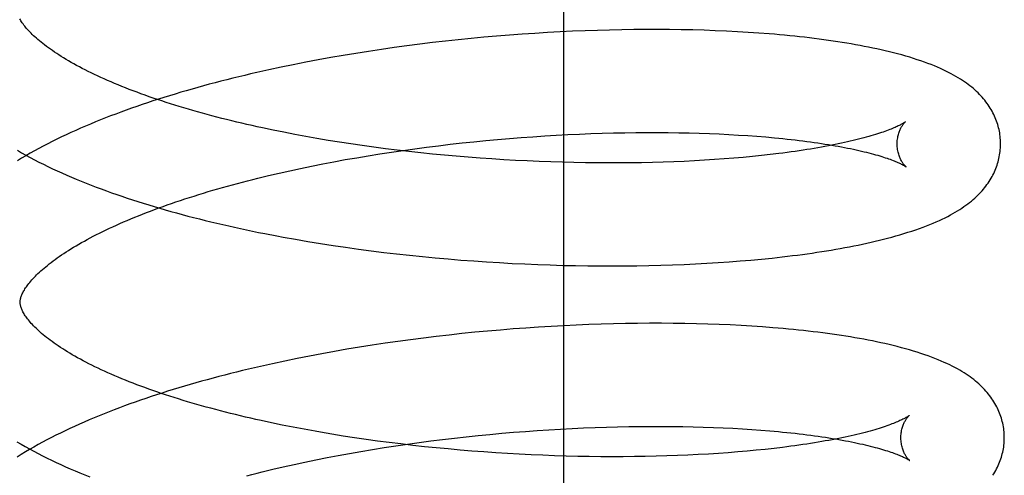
# Model space of a CAD drawing. Header units: inches. Extents: x 0 to 184, y 0 to 119.
# Tile 97 of 115: x 104.6279 to 104.8183, y 44.6128 to 44.7009. Entities that reach past the tile are written whole.
import ezdxf

# ---------------------------------------------------------------- set-up
doc = ezdxf.new("R2010")
doc.units = ezdxf.units.IN
doc.header["$LTSCALE"] = 10.121375
doc.header["$MEASUREMENT"] = 0
doc.linetypes.add('HIDDEN', pattern=[0.2, 0.1, -0.1])
doc.layers.add('DEFAULT_2', color=8, linetype='HIDDEN')

msp = doc.modelspace()

# ---------------------------------------------------------------- linework, layer by layer
at = {"layer": 'DEFAULT_2', "color": 8, "linetype": 'HIDDEN'}
for p, q in [((104.73307, 44.61111), (104.73307, 44.98611)), ((104.72748, 44.69824), (104.72503, 44.69807)), ((104.72993, 44.69839), (104.72748, 44.69824)), ((104.73236, 44.69852), (104.72993, 44.69839)), ((104.73478, 44.69864), (104.73236, 44.69852)), ((104.73719, 44.69873), (104.73478, 44.69864)), ((104.73958, 44.69882), (104.73719, 44.69873)), ((104.74195, 44.69888), (104.73958, 44.69882)), ((104.74431, 44.69893), (104.74195, 44.69888)), ((104.74665, 44.69897), (104.74431, 44.69893)), ((104.74897, 44.69898), (104.74665, 44.69897)), ((104.75126, 44.69898), (104.74897, 44.69898)), ((104.75354, 44.69897), (104.75126, 44.69898)), ((104.75579, 44.69894), (104.75354, 44.69897)), ((104.75802, 44.69889), (104.75579, 44.69894)), ((104.76022, 44.69883), (104.75802, 44.69889)), ((104.76239, 44.69875), (104.76022, 44.69883)), ((104.76454, 44.69866), (104.76239, 44.69875)), ((104.76665, 44.69855), (104.76454, 44.69866)), ((104.76874, 44.69843), (104.76665, 44.69855)), ((104.7708, 44.69829), (104.76874, 44.69843)), ((104.7077, 44.69644), (104.70522, 44.69614)), ((104.71018, 44.69672), (104.7077, 44.69644)), ((104.71267, 44.69699), (104.71018, 44.69672)), ((104.71515, 44.69724), (104.71267, 44.69699)), ((104.71763, 44.69747), (104.71515, 44.69724)), ((104.7201, 44.69769), (104.71763, 44.69747)), ((104.72257, 44.69789), (104.7201, 44.69769)), ((104.72503, 44.69807), (104.72257, 44.69789)), ((104.69288, 44.69437), (104.69043, 44.69397)), ((104.69533, 44.69476), (104.69288, 44.69437)), ((104.6978, 44.69513), (104.69533, 44.69476)), ((104.70027, 44.69548), (104.6978, 44.69513)), ((104.70274, 44.69582), (104.70027, 44.69548)), ((104.70522, 44.69614), (104.70274, 44.69582)), ((104.68317, 44.69265), (104.68077, 44.69218)), ((104.68558, 44.69311), (104.68317, 44.69265)), ((104.688, 44.69355), (104.68558, 44.69311)), ((104.69043, 44.69397), (104.688, 44.69355)), ((104.67603, 44.69118), (104.67369, 44.69066)), ((104.67839, 44.69169), (104.67603, 44.69118)), ((104.68077, 44.69218), (104.67839, 44.69169)), ((104.67894, 44.67911), (104.67687, 44.67953)), ((104.68105, 44.6787), (104.67894, 44.67911)), ((104.74486, 44.67903), (104.747, 44.67906)), ((104.747, 44.67906), (104.74912, 44.67907)), ((104.74912, 44.67907), (104.75121, 44.67908)), ((104.75121, 44.67908), (104.75327, 44.67906)), ((104.75327, 44.67906), (104.75531, 44.67903)), ((104.68317, 44.67831), (104.68105, 44.6787)), ((104.68532, 44.67792), (104.68317, 44.67831)), ((104.68749, 44.67756), (104.68532, 44.67792)), ((104.68968, 44.67721), (104.68749, 44.67756)), ((104.69189, 44.67687), (104.68968, 44.67721)), ((104.71341, 44.67705), (104.7157, 44.67729)), ((104.7157, 44.67729), (104.718, 44.67751)), ((104.718, 44.67751), (104.72028, 44.67772)), ((104.72028, 44.67772), (104.72257, 44.67792)), ((104.72257, 44.67792), (104.72485, 44.6781)), ((104.72485, 44.6781), (104.72712, 44.67826)), ((104.72712, 44.67826), (104.72939, 44.67841)), ((104.72939, 44.67841), (104.73164, 44.67854)), ((104.73164, 44.67854), (104.73388, 44.67866)), ((104.73388, 44.67866), (104.73611, 44.67877)), ((104.73611, 44.67877), (104.73833, 44.67885)), ((104.73833, 44.67885), (104.74052, 44.67893)), ((104.74052, 44.67893), (104.7427, 44.67899)), ((104.7427, 44.67899), (104.74486, 44.67903)), ((104.75531, 44.67903), (104.75732, 44.67899)), ((104.75732, 44.67899), (104.75929, 44.67894)), ((104.75929, 44.67894), (104.76124, 44.67887)), ((104.76124, 44.67887), (104.76315, 44.67879)), ((104.76315, 44.67879), (104.76502, 44.6787)), ((104.76502, 44.6787), (104.76686, 44.67859)), ((104.76686, 44.67859), (104.76866, 44.67848)), ((104.76866, 44.67848), (104.77043, 44.67835)), ((104.77043, 44.67835), (104.77215, 44.67821)), ((104.69411, 44.67654), (104.69189, 44.67687)), ((104.69635, 44.67623), (104.69411, 44.67654)), ((104.6986, 44.67594), (104.69635, 44.67623)), ((104.6975, 44.67495), (104.69975, 44.67529)), ((104.70086, 44.67566), (104.6986, 44.67594)), ((104.69975, 44.67529), (104.70201, 44.67562)), ((104.70313, 44.67539), (104.70086, 44.67566)), ((104.70201, 44.67562), (104.70427, 44.67594)), ((104.70541, 44.67514), (104.70313, 44.67539)), ((104.70427, 44.67594), (104.70655, 44.67624)), ((104.70655, 44.67624), (104.70883, 44.67652)), ((104.70883, 44.67652), (104.71112, 44.67679)), ((104.71112, 44.67679), (104.71341, 44.67705)), ((104.68647, 44.67301), (104.68864, 44.67342)), ((104.68864, 44.67342), (104.69083, 44.67383)), ((104.69083, 44.67383), (104.69304, 44.67421)), ((104.69304, 44.67421), (104.69526, 44.67459)), ((104.69526, 44.67459), (104.6975, 44.67495)), ((104.7077, 44.67491), (104.70541, 44.67514)), ((104.70999, 44.67469), (104.7077, 44.67491)), ((104.71228, 44.67448), (104.70999, 44.67469)), ((104.71458, 44.67429), (104.71228, 44.67448)), ((104.71688, 44.67412), (104.71458, 44.67429)), ((104.71917, 44.67396), (104.71688, 44.67412)), ((104.72146, 44.67381), (104.71917, 44.67396)), ((104.72375, 44.67369), (104.72146, 44.67381)), ((104.72603, 44.67357), (104.72375, 44.67369)), ((104.7283, 44.67347), (104.72603, 44.67357)), ((104.73056, 44.67339), (104.7283, 44.67347)), ((104.73281, 44.67332), (104.73056, 44.67339)), ((104.7523, 44.67335), (104.75022, 44.67329)), ((104.75435, 44.67342), (104.7523, 44.67335)), ((104.75637, 44.6735), (104.75435, 44.67342)), ((104.75836, 44.6736), (104.75637, 44.6735)), ((104.76032, 44.67371), (104.75836, 44.6736)), ((104.76224, 44.67384), (104.76032, 44.67371)), ((104.76413, 44.67397), (104.76224, 44.67384)), ((104.76599, 44.67412), (104.76413, 44.67397)), ((104.7678, 44.67427), (104.76599, 44.67412)), ((104.76958, 44.67444), (104.7678, 44.67427)), ((104.77132, 44.67462), (104.76958, 44.67444)), ((104.77302, 44.67481), (104.77132, 44.67462)), ((104.77467, 44.675), (104.77302, 44.67481)), ((104.67801, 44.67122), (104.68009, 44.67169)), ((104.68009, 44.67169), (104.68219, 44.67214)), ((104.68219, 44.67214), (104.68432, 44.67258)), ((104.68432, 44.67258), (104.68647, 44.67301)), ((104.73505, 44.67327), (104.73281, 44.67332)), ((104.73728, 44.67323), (104.73505, 44.67327)), ((104.73948, 44.6732), (104.73728, 44.67323)), ((104.74167, 44.67319), (104.73948, 44.6732)), ((104.74384, 44.67319), (104.74167, 44.67319)), ((104.74599, 44.67321), (104.74384, 44.67319)), ((104.74812, 44.67324), (104.74599, 44.67321)), ((104.75022, 44.67329), (104.74812, 44.67324)), ((104.67394, 44.67025), (104.67596, 44.67074)), ((104.67596, 44.67074), (104.67801, 44.67122)), ((104.68119, 44.65843), (104.6836, 44.65802)), ((104.6836, 44.65802), (104.68602, 44.65763)), ((104.68602, 44.65763), (104.68845, 44.65725)), ((104.68845, 44.65725), (104.69089, 44.65689)), ((104.69089, 44.65689), (104.69335, 44.65655)), ((104.69335, 44.65655), (104.69581, 44.65622)), ((104.69581, 44.65622), (104.69828, 44.65591)), ((104.69828, 44.65591), (104.70076, 44.65562)), ((104.70076, 44.65562), (104.70324, 44.65535)), ((104.70324, 44.65535), (104.70573, 44.6551)), ((104.70573, 44.6551), (104.70822, 44.65486)), ((104.70822, 44.65486), (104.7107, 44.65464)), ((104.7107, 44.65464), (104.71319, 44.65443)), ((104.71319, 44.65443), (104.71568, 44.65424)), ((104.76721, 44.65424), (104.76929, 44.65442)), ((104.76929, 44.65442), (104.77134, 44.65461)), ((104.77134, 44.65461), (104.77336, 44.65481)), ((104.71568, 44.65424), (104.71816, 44.65407)), ((104.71816, 44.65407), (104.72064, 44.65392)), ((104.72064, 44.65392), (104.72312, 44.65378)), ((104.72312, 44.65378), (104.72558, 44.65366)), ((104.72558, 44.65366), (104.72804, 44.65356)), ((104.72804, 44.65356), (104.73048, 44.65347)), ((104.73048, 44.65347), (104.73292, 44.6534)), ((104.73292, 44.6534), (104.73534, 44.65335)), ((104.73534, 44.65335), (104.73775, 44.65331)), ((104.73775, 44.65331), (104.74014, 44.65329)), ((104.74014, 44.65329), (104.74252, 44.65328)), ((104.74252, 44.65328), (104.74488, 44.65329)), ((104.74488, 44.65329), (104.74722, 44.65332)), ((104.74722, 44.65332), (104.74953, 44.65336)), ((104.74953, 44.65336), (104.75183, 44.65341)), ((104.75183, 44.65341), (104.7541, 44.65349)), ((104.7541, 44.65349), (104.75635, 44.65358)), ((104.75635, 44.65358), (104.75858, 44.65368)), ((104.75858, 44.65368), (104.76078, 44.6538)), ((104.76078, 44.6538), (104.76295, 44.65393)), ((104.76295, 44.65393), (104.76509, 44.65408)), ((104.76509, 44.65408), (104.76721, 44.65424)), ((104.72329, 44.6411), (104.72082, 44.6409)), ((104.72575, 44.64128), (104.72329, 44.6411)), ((104.7282, 44.64145), (104.72575, 44.64128)), ((104.73064, 44.6416), (104.7282, 44.64145)), ((104.73308, 44.64173), (104.73064, 44.6416)), ((104.7355, 44.64184), (104.73308, 44.64173)), ((104.7379, 44.64194), (104.7355, 44.64184)), ((104.74029, 44.64203), (104.7379, 44.64194)), ((104.74267, 44.64209), (104.74029, 44.64203)), ((104.74503, 44.64214), (104.74267, 44.64209)), ((104.74737, 44.64218), (104.74503, 44.64214)), ((104.74969, 44.64219), (104.74737, 44.64218)), ((104.75198, 44.64219), (104.74969, 44.64219)), ((104.75426, 44.64218), (104.75198, 44.64219)), ((104.75651, 44.64215), (104.75426, 44.64218)), ((104.75874, 44.6421), (104.75651, 44.64215)), ((104.76094, 44.64204), (104.75874, 44.6421)), ((104.76311, 44.64196), (104.76094, 44.64204)), ((104.76526, 44.64187), (104.76311, 44.64196)), ((104.76737, 44.64176), (104.76526, 44.64187)), ((104.76946, 44.64163), (104.76737, 44.64176)), ((104.77152, 44.6415), (104.76946, 44.64163)), ((104.70594, 44.63935), (104.70346, 44.63903)), ((104.70842, 44.63965), (104.70594, 44.63935)), ((104.7109, 44.63993), (104.70842, 44.63965)), ((104.71338, 44.6402), (104.7109, 44.63993)), ((104.71586, 44.64045), (104.71338, 44.6402)), ((104.71834, 44.64068), (104.71586, 44.64045)), ((104.72082, 44.6409), (104.71834, 44.64068)), ((104.69115, 44.63718), (104.68872, 44.63675)), ((104.6936, 44.63758), (104.69115, 44.63718)), ((104.69605, 44.63797), (104.6936, 44.63758)), ((104.69851, 44.63834), (104.69605, 44.63797)), ((104.70098, 44.63869), (104.69851, 44.63834)), ((104.70346, 44.63903), (104.70098, 44.63869)), ((104.68149, 44.63539), (104.67911, 44.6349)), ((104.68389, 44.63586), (104.68149, 44.63539)), ((104.68629, 44.63632), (104.68389, 44.63586)), ((104.68872, 44.63675), (104.68629, 44.63632)), ((104.67675, 44.63439), (104.67441, 44.63387)), ((104.67911, 44.6349), (104.67675, 44.63439)), ((104.67863, 44.62252), (104.67657, 44.62295)), ((104.68072, 44.62211), (104.67863, 44.62252)), ((104.68284, 44.62171), (104.68072, 44.62211)), ((104.73469, 44.62188), (104.73691, 44.62198)), ((104.73691, 44.62198), (104.73913, 44.62207)), ((104.73913, 44.62207), (104.74132, 44.62214)), ((104.74132, 44.62214), (104.7435, 44.6222)), ((104.7435, 44.6222), (104.74566, 44.62224)), ((104.74566, 44.62224), (104.74779, 44.62227)), ((104.74779, 44.62227), (104.74991, 44.62228)), ((104.74991, 44.62228), (104.75199, 44.62228)), ((104.75199, 44.62228), (104.75406, 44.62227)), ((104.75406, 44.62227), (104.75609, 44.62224)), ((104.75609, 44.62224), (104.7581, 44.6222)), ((104.7581, 44.6222), (104.76007, 44.62215)), ((104.76007, 44.62215), (104.76202, 44.62208)), ((104.76202, 44.62208), (104.76392, 44.622)), ((104.76392, 44.622), (104.7658, 44.62191)), ((104.68497, 44.62132), (104.68284, 44.62171)), ((104.69041, 44.62041), (104.68822, 44.62077)), ((104.69262, 44.62007), (104.69041, 44.62041)), ((104.69484, 44.61975), (104.69262, 44.62007)), ((104.70965, 44.61974), (104.71194, 44.62001)), ((104.71194, 44.62001), (104.71423, 44.62027)), ((104.71423, 44.62027), (104.71652, 44.62051)), ((104.71652, 44.62051), (104.71881, 44.62073)), ((104.71881, 44.62073), (104.7211, 44.62094)), ((104.7211, 44.62094), (104.72338, 44.62113)), ((104.72338, 44.62113), (104.72566, 44.62131)), ((104.72566, 44.62131), (104.72793, 44.62148)), ((104.72793, 44.62148), (104.73019, 44.62162)), ((104.73019, 44.62162), (104.73245, 44.62176)), ((104.73245, 44.62176), (104.73469, 44.62188)), ((104.7658, 44.62191), (104.76764, 44.6218)), ((104.76764, 44.6218), (104.76943, 44.62168)), ((104.76943, 44.62168), (104.77119, 44.62155)), ((104.77119, 44.62155), (104.77291, 44.62141)), ((104.69708, 44.61944), (104.69484, 44.61975)), ((104.69608, 44.61781), (104.69832, 44.61817)), ((104.69933, 44.61915), (104.69708, 44.61944)), ((104.69832, 44.61817), (104.70057, 44.61851)), ((104.70159, 44.61887), (104.69933, 44.61915)), ((104.70057, 44.61851), (104.70283, 44.61884)), ((104.70386, 44.6186), (104.70159, 44.61887)), ((104.70283, 44.61884), (104.70509, 44.61916)), ((104.70614, 44.61835), (104.70386, 44.6186)), ((104.70509, 44.61916), (104.70737, 44.61946)), ((104.70843, 44.61812), (104.70614, 44.61835)), ((104.70737, 44.61946), (104.70965, 44.61974)), ((104.71072, 44.6179), (104.70843, 44.61812)), ((104.7754, 44.61821), (104.77375, 44.61802)), ((104.68514, 44.61581), (104.68729, 44.61624)), ((104.68729, 44.61624), (104.68946, 44.61665)), ((104.68946, 44.61665), (104.69165, 44.61705)), ((104.69165, 44.61705), (104.69386, 44.61744)), ((104.69386, 44.61744), (104.69608, 44.61781)), ((104.71302, 44.61769), (104.71072, 44.6179)), ((104.71531, 44.6175), (104.71302, 44.61769)), ((104.71761, 44.61733), (104.71531, 44.6175)), ((104.71991, 44.61717), (104.71761, 44.61733)), ((104.7222, 44.61702), (104.71991, 44.61717)), ((104.72448, 44.61689), (104.7222, 44.61702)), ((104.72677, 44.61678), (104.72448, 44.61689)), ((104.72904, 44.61668), (104.72677, 44.61678)), ((104.7313, 44.6166), (104.72904, 44.61668)), ((104.73355, 44.61653), (104.7313, 44.6166)), ((104.73579, 44.61647), (104.73355, 44.61653)), ((104.73801, 44.61643), (104.73579, 44.61647)), ((104.74022, 44.61641), (104.73801, 44.61643)), ((104.74241, 44.6164), (104.74022, 44.61641)), ((104.74458, 44.6164), (104.74241, 44.6164)), ((104.74673, 44.61642), (104.74458, 44.6164)), ((104.74885, 44.61645), (104.74673, 44.61642)), ((104.75096, 44.6165), (104.74885, 44.61645)), ((104.75303, 44.61656), (104.75096, 44.6165)), ((104.75508, 44.61663), (104.75303, 44.61656)), ((104.7571, 44.61671), (104.75508, 44.61663)), ((104.75909, 44.61681), (104.7571, 44.61671)), ((104.76105, 44.61692), (104.75909, 44.61681)), ((104.76298, 44.61705), (104.76105, 44.61692)), ((104.76487, 44.61718), (104.76298, 44.61705)), ((104.76672, 44.61733), (104.76487, 44.61718)), ((104.76854, 44.61748), (104.76672, 44.61733)), ((104.77032, 44.61765), (104.76854, 44.61748)), ((104.77205, 44.61783), (104.77032, 44.61765)), ((104.77375, 44.61802), (104.77205, 44.61783)), ((104.67678, 44.61398), (104.67884, 44.61445)), ((104.67884, 44.61445), (104.68091, 44.61492)), ((104.68091, 44.61492), (104.68302, 44.61537)), ((104.68302, 44.61537), (104.68514, 44.61581)), ((104.67476, 44.61349), (104.67678, 44.61398))]:
    msp.add_line(p, q, dxfattribs=at)
for points in [[(104.67687, 44.67953), (104.67482, 44.67996), (104.67381, 44.68018), (104.6728, 44.6804), (104.6718, 44.68063), (104.67081, 44.68086), (104.66983, 44.68109), (104.66885, 44.68133), (104.66788, 44.68157), (104.66693, 44.68181), (104.66598, 44.68205), (104.66504, 44.6823), (104.6641, 44.68255), (104.66318, 44.6828), (104.66227, 44.68305), (104.66136, 44.68331), (104.66047, 44.68357), (104.65958, 44.68383), (104.65871, 44.6841), (104.65784, 44.68436), (104.65699, 44.68463), (104.65615, 44.6849), (104.65531, 44.68517), (104.65449, 44.68545), (104.65368, 44.68572), (104.65288, 44.686), (104.65209, 44.68628), (104.65131, 44.68656), (104.65054, 44.68684), (104.64979, 44.68712), (104.64905, 44.68741), (104.64832, 44.68769), (104.6476, 44.68798), (104.64689, 44.68827), (104.6462, 44.68856), (104.64552, 44.68885), (104.64485, 44.68914), (104.64419, 44.68943), (104.64355, 44.68972), (104.64292, 44.69001), (104.6423, 44.6903), (104.64169, 44.69059), (104.6411, 44.69089), (104.64051, 44.69118), (104.63995, 44.69147), (104.63939, 44.69176), (104.63885, 44.69205), (104.63833, 44.69234), (104.63781, 44.69263), (104.63731, 44.69292), (104.63683, 44.6932), (104.63635, 44.69349), (104.63589, 44.69377), (104.63544, 44.69406), (104.63501, 44.69434), (104.63459, 44.69462), (104.63418, 44.6949), (104.63378, 44.69517), (104.6334, 44.69545), (104.63303, 44.69572), (104.63268, 44.69599), (104.63233, 44.69625), (104.632, 44.69652), (104.63169, 44.69678), (104.63138, 44.69703), (104.63109, 44.69729), (104.63081, 44.69754), (104.63054, 44.69779), (104.63029, 44.69803), (104.63004, 44.69827), (104.62981, 44.69851), (104.62959, 44.69874), (104.62938, 44.69897), (104.62918, 44.69919), (104.629, 44.69941), (104.62882, 44.69963), (104.62866, 44.69984), (104.6285, 44.70005), (104.62836, 44.70025), (104.62822, 44.70045), (104.62809, 44.70064), (104.62798, 44.70083), (104.62787, 44.70102)], [(104.81756, 44.67704), (104.81756, 44.67732), (104.81754, 44.67766), (104.81751, 44.67799), (104.81748, 44.67833), (104.81744, 44.67866), (104.81739, 44.679), (104.81733, 44.67933), (104.81726, 44.67966), (104.81718, 44.67999), (104.81709, 44.68032), (104.817, 44.68064), (104.81689, 44.68097), (104.81678, 44.68129), (104.81666, 44.68161), (104.81653, 44.68193), (104.81639, 44.68224), (104.81624, 44.68256), (104.81609, 44.68287), (104.81592, 44.68318), (104.81575, 44.68349), (104.81556, 44.6838), (104.81537, 44.6841), (104.81516, 44.68441), (104.81495, 44.68471), (104.81473, 44.68501), (104.8145, 44.6853), (104.81426, 44.68559), (104.81401, 44.68588), (104.81375, 44.68617), (104.81348, 44.68645), (104.8132, 44.68673), (104.81291, 44.68701), (104.81261, 44.68729), (104.8123, 44.68756), (104.81197, 44.68783), (104.81164, 44.6881), (104.81129, 44.68836), (104.81094, 44.68863), (104.81056, 44.68889), (104.81018, 44.68915), (104.80978, 44.6894), (104.80936, 44.68966), (104.80893, 44.68992), (104.80848, 44.69017), (104.808, 44.69043), (104.80751, 44.69068), (104.807, 44.69094), (104.80647, 44.69119), (104.80592, 44.69144), (104.80535, 44.69169), (104.80475, 44.69194), (104.80414, 44.69219), (104.8035, 44.69243), (104.80284, 44.69267), (104.80216, 44.69291), (104.80145, 44.69315), (104.80072, 44.69338), (104.79998, 44.69361), (104.79921, 44.69384), (104.79844, 44.69406), (104.79765, 44.69427), (104.79686, 44.69448), (104.79607, 44.69467), (104.79527, 44.69486), (104.79447, 44.69505), (104.79366, 44.69523), (104.79285, 44.6954), (104.79204, 44.69557), (104.79121, 44.69573), (104.79038, 44.69589), (104.78953, 44.69604), (104.78868, 44.69619), (104.78782, 44.69634), (104.78695, 44.69648), (104.78606, 44.69662), (104.78517, 44.69675), (104.78427, 44.69688), (104.78337, 44.69701), (104.78245, 44.69713), (104.78152, 44.69725), (104.78059, 44.69736), (104.77965, 44.69747), (104.7787, 44.69758), (104.77774, 44.69768), (104.77678, 44.69778), (104.7758, 44.69787), (104.77482, 44.69796), (104.77382, 44.69805), (104.77282, 44.69813), (104.7708, 44.69829)], [(104.67369, 44.69066), (104.67252, 44.69039), (104.67137, 44.69012), (104.67021, 44.68984), (104.66906, 44.68956), (104.66792, 44.68927), (104.66678, 44.68899), (104.66565, 44.68869), (104.66452, 44.68839), (104.6634, 44.68809), (104.66229, 44.68778), (104.66118, 44.68747), (104.66008, 44.68716), (104.65899, 44.68684), (104.6579, 44.68651), (104.65682, 44.68618), (104.65575, 44.68585), (104.65468, 44.68551), (104.65362, 44.68517), (104.65257, 44.68482), (104.65153, 44.68447), (104.65049, 44.68412), (104.64946, 44.68376), (104.64844, 44.68339), (104.64743, 44.68302), (104.64642, 44.68265), (104.64543, 44.68227), (104.64444, 44.68189), (104.64346, 44.6815), (104.64249, 44.68111), (104.64153, 44.68071), (104.64057, 44.68031), (104.63963, 44.6799), (104.63869, 44.67949), (104.63776, 44.67907), (104.63685, 44.67865), (104.63594, 44.67822), (104.63504, 44.67778), (104.63415, 44.67734), (104.63328, 44.6769), (104.63241, 44.67645), (104.63155, 44.67599), (104.63071, 44.67553), (104.62987, 44.67507), (104.62905, 44.67459), (104.62823, 44.67412), (104.62743, 44.67363)], [(104.79916, 44.68115), (104.79915, 44.68115), (104.79913, 44.68113), (104.7991, 44.68111), (104.79907, 44.68109), (104.79902, 44.68105), (104.79896, 44.68102), (104.7989, 44.68097), (104.79882, 44.68092), (104.79873, 44.68087), (104.79863, 44.68081), (104.79852, 44.68075), (104.7984, 44.68068), (104.79826, 44.6806), (104.79811, 44.68052), (104.79794, 44.68044), (104.79777, 44.68035), (104.79758, 44.68026), (104.79737, 44.68017), (104.79715, 44.68007), (104.79692, 44.67997), (104.79667, 44.67986), (104.7964, 44.67975), (104.79613, 44.67964), (104.79583, 44.67953), (104.79552, 44.67941), (104.7952, 44.67929), (104.79486, 44.67917), (104.7945, 44.67905), (104.79413, 44.67892), (104.79374, 44.6788), (104.79334, 44.67867), (104.79293, 44.67855), (104.79249, 44.67842), (104.79205, 44.67829), (104.79159, 44.67816), (104.79111, 44.67803), (104.79062, 44.6779), (104.79011, 44.67777), (104.78959, 44.67764), (104.78905, 44.67751), (104.7885, 44.67738), (104.78794, 44.67725), (104.78736, 44.67712), (104.78677, 44.67699), (104.78616, 44.67686), (104.78554, 44.67673), (104.7849, 44.67661), (104.78425, 44.67648), (104.78359, 44.67636), (104.78292, 44.67624), (104.78223, 44.67612), (104.78153, 44.676), (104.78081, 44.67588), (104.78009, 44.67576), (104.77935, 44.67565), (104.7786, 44.67554), (104.77784, 44.67543), (104.77706, 44.67532), (104.77627, 44.67521), (104.77548, 44.67511), (104.77467, 44.675)], [(104.79756, 44.67678), (104.79756, 44.67702), (104.79758, 44.67728), (104.79759, 44.67754), (104.79762, 44.67779), (104.79766, 44.67803), (104.7977, 44.67827), (104.79775, 44.6785), (104.79781, 44.67872), (104.79787, 44.67893), (104.79794, 44.67912), (104.798, 44.67931), (104.79807, 44.67949), (104.79815, 44.67965), (104.79822, 44.67981), (104.79829, 44.67996), (104.79836, 44.68009), (104.79844, 44.68022), (104.79851, 44.68034), (104.79858, 44.68045), (104.79864, 44.68055), (104.79871, 44.68064), (104.79877, 44.68072), (104.79883, 44.6808), (104.79888, 44.68087), (104.79894, 44.68093), (104.79898, 44.68098), (104.79902, 44.68102), (104.79906, 44.68106), (104.79909, 44.68109), (104.79912, 44.68112), (104.79914, 44.68114), (104.79915, 44.68115), (104.79916, 44.68115)], [(104.77215, 44.67821), (104.77383, 44.67806), (104.77465, 44.67798), (104.77546, 44.6779), (104.77626, 44.67781), (104.77705, 44.67773), (104.77783, 44.67764), (104.77859, 44.67755), (104.77934, 44.67745), (104.78008, 44.67736), (104.78081, 44.67726), (104.78153, 44.67716), (104.78223, 44.67706), (104.78292, 44.67696), (104.7836, 44.67685), (104.78427, 44.67674), (104.78492, 44.67664), (104.78556, 44.67653), (104.78618, 44.67641), (104.78679, 44.6763), (104.78739, 44.67619), (104.78797, 44.67607), (104.78854, 44.67596), (104.78909, 44.67584), (104.78963, 44.67573), (104.79015, 44.67561), (104.79066, 44.67549), (104.79116, 44.67537), (104.79164, 44.67525), (104.7921, 44.67514), (104.79255, 44.67502), (104.79298, 44.6749), (104.7934, 44.67478), (104.79381, 44.67467), (104.7942, 44.67455), (104.79457, 44.67444), (104.79493, 44.67432), (104.79527, 44.67421), (104.7956, 44.6741), (104.79591, 44.67399), (104.79621, 44.67389), (104.79649, 44.67378), (104.79676, 44.67368), (104.79701, 44.67358), (104.79724, 44.67349), (104.79746, 44.67339), (104.79767, 44.6733), (104.79786, 44.67322), (104.79804, 44.67314), (104.79821, 44.67306), (104.79836, 44.67298), (104.7985, 44.67291), (104.79862, 44.67285), (104.79874, 44.67278), (104.79884, 44.67273), (104.79893, 44.67267), (104.79901, 44.67263), (104.79907, 44.67259), (104.79913, 44.67255), (104.79918, 44.67252), (104.79921, 44.67249), (104.79924, 44.67248), (104.79924, 44.67247)], [(104.6274, 44.67563), (104.62821, 44.67516), (104.62904, 44.6747), (104.62987, 44.67425), (104.63072, 44.6738), (104.63158, 44.67337), (104.63245, 44.67293), (104.63332, 44.6725), (104.63421, 44.67208), (104.63511, 44.67167), (104.63602, 44.67126), (104.63694, 44.67085), (104.63786, 44.67045), (104.6388, 44.67006), (104.63975, 44.66967), (104.6407, 44.66928), (104.64167, 44.6689), (104.64264, 44.66853), (104.64362, 44.66816), (104.64461, 44.6678), (104.64561, 44.66744), (104.64661, 44.66709), (104.64763, 44.66674), (104.64865, 44.6664), (104.64968, 44.66606), (104.65071, 44.66572), (104.65176, 44.6654), (104.65281, 44.66507), (104.65387, 44.66475), (104.65494, 44.66444), (104.65601, 44.66413), (104.65709, 44.66382), (104.65818, 44.66352), (104.65928, 44.66322), (104.66038, 44.66293), (104.66149, 44.66264), (104.6626, 44.66236), (104.66372, 44.66208), (104.66485, 44.66181), (104.66598, 44.66154), (104.66712, 44.66127), (104.66827, 44.66101), (104.66942, 44.66075), (104.67057, 44.6605), (104.67173, 44.66025), (104.6729, 44.66001), (104.67407, 44.65977), (104.67525, 44.65954), (104.67761, 44.65908)], [(104.77336, 44.65481), (104.77436, 44.65492), (104.77535, 44.65503), (104.77633, 44.65515), (104.7773, 44.65527), (104.77827, 44.65539), (104.77922, 44.65552), (104.78017, 44.65565), (104.78111, 44.65578), (104.78204, 44.65592), (104.78296, 44.65606), (104.78387, 44.6562), (104.78478, 44.65635), (104.78567, 44.6565), (104.78656, 44.65666), (104.78744, 44.65682), (104.78831, 44.65699), (104.78917, 44.65715), (104.79002, 44.65732), (104.79086, 44.6575), (104.79169, 44.65768), (104.79251, 44.65786), (104.79332, 44.65805), (104.79413, 44.65824), (104.79493, 44.65844), (104.79572, 44.65865), (104.79652, 44.65886), (104.79731, 44.65908), (104.79809, 44.6593), (104.79887, 44.65954), (104.79964, 44.65978), (104.8004, 44.66002), (104.80114, 44.66027), (104.80186, 44.66052), (104.80256, 44.66077), (104.80323, 44.66103), (104.80389, 44.66129), (104.80452, 44.66155), (104.80513, 44.66181), (104.80572, 44.66208), (104.80629, 44.66234), (104.80683, 44.6626), (104.80736, 44.66287), (104.80786, 44.66314), (104.80834, 44.6634), (104.80881, 44.66367), (104.80925, 44.66394), (104.80968, 44.66421), (104.81009, 44.66447), (104.81048, 44.66474), (104.81086, 44.66501), (104.81123, 44.66528), (104.81158, 44.66555), (104.81192, 44.66583), (104.81225, 44.6661), (104.81256, 44.66638), (104.81287, 44.66666), (104.81316, 44.66694), (104.81344, 44.66723), (104.81372, 44.66752), (104.81398, 44.66781), (104.81423, 44.6681), (104.81447, 44.6684), (104.81471, 44.66869), (104.81493, 44.669), (104.81514, 44.6693), (104.81535, 44.6696), (104.81555, 44.66991), (104.81573, 44.67022), (104.81591, 44.67054), (104.81607, 44.67085), (104.81623, 44.67116), (104.81638, 44.67148), (104.81652, 44.6718), (104.81665, 44.67212), (104.81677, 44.67244), (104.81689, 44.67276), (104.81699, 44.67309), (104.81709, 44.67341), (104.81717, 44.67374), (104.81725, 44.67407), (104.81732, 44.6744), (104.81738, 44.67474), (104.81743, 44.67507), (104.81748, 44.6754), (104.81751, 44.67574), (104.81754, 44.67608), (104.81755, 44.67641), (104.81756, 44.67675), (104.81756, 44.67704)], [(104.79924, 44.67247), (104.79926, 44.67246), (104.79927, 44.67246), (104.79926, 44.67246), (104.79925, 44.67247), (104.79923, 44.67249), (104.7992, 44.67251), (104.79917, 44.67254), (104.79913, 44.67258), (104.79909, 44.67263), (104.79904, 44.67268), (104.79899, 44.67274), (104.79893, 44.67281), (104.79887, 44.67288), (104.7988, 44.67296), (104.79874, 44.67305), (104.79867, 44.67315), (104.7986, 44.67326), (104.79852, 44.67337), (104.79845, 44.6735), (104.79837, 44.67363), (104.79829, 44.67378), (104.79822, 44.67393), (104.79814, 44.6741), (104.79807, 44.67427), (104.79799, 44.67446), (104.79792, 44.67465), (104.79786, 44.67486), (104.7978, 44.67508), (104.79774, 44.6753), (104.79769, 44.67554), (104.79765, 44.67578), (104.79761, 44.67603), (104.79759, 44.67628), (104.79757, 44.67655), (104.79756, 44.67678)], [(104.62794, 44.64623), (104.62794, 44.64634), (104.62794, 44.64645), (104.62795, 44.64657), (104.62797, 44.64669), (104.62799, 44.64682), (104.62802, 44.64695), (104.62806, 44.64709), (104.6281, 44.64723), (104.62815, 44.64738), (104.62821, 44.64754), (104.62828, 44.64771), (104.62835, 44.64788), (104.62844, 44.64806), (104.62853, 44.64825), (104.62864, 44.64844), (104.62875, 44.64863), (104.62887, 44.64883), (104.629, 44.64903), (104.62914, 44.64924), (104.62929, 44.64945), (104.62945, 44.64966), (104.62962, 44.64988), (104.62981, 44.65011), (104.63, 44.65034), (104.6302, 44.65057), (104.63042, 44.65081), (104.63064, 44.65105), (104.63088, 44.6513), (104.63113, 44.65155), (104.63139, 44.6518), (104.63166, 44.65206), (104.63195, 44.65232), (104.63225, 44.65259), (104.63256, 44.65286), (104.63288, 44.65313), (104.63322, 44.6534), (104.63356, 44.65368), (104.63393, 44.65396), (104.6343, 44.65425), (104.63469, 44.65453), (104.63509, 44.65482), (104.63551, 44.65511), (104.63593, 44.6554), (104.63637, 44.6557), (104.63683, 44.65599), (104.63729, 44.65629), (104.63777, 44.65659), (104.63826, 44.65689), (104.63877, 44.65719), (104.63929, 44.65749), (104.63982, 44.6578), (104.64037, 44.6581), (104.64093, 44.65841), (104.6415, 44.65872), (104.64209, 44.65902), (104.64269, 44.65933), (104.6433, 44.65964), (104.64393, 44.65995), (104.64456, 44.66025), (104.64521, 44.66056), (104.64587, 44.66087), (104.64655, 44.66118), (104.64723, 44.66148), (104.64793, 44.66179), (104.64864, 44.66209), (104.64937, 44.6624), (104.6501, 44.6627), (104.65085, 44.663), (104.65161, 44.6633), (104.65238, 44.6636), (104.65316, 44.6639), (104.65395, 44.6642), (104.65476, 44.6645), (104.65557, 44.66479), (104.6564, 44.66508), (104.65724, 44.66538), (104.65808, 44.66567), (104.65894, 44.66595), (104.65981, 44.66624), (104.66069, 44.66652), (104.66158, 44.6668), (104.66247, 44.66708), (104.66338, 44.66736), (104.6643, 44.66764), (104.66522, 44.66791), (104.66616, 44.66818), (104.6671, 44.66845), (104.66805, 44.66871), (104.66901, 44.66898), (104.66998, 44.66924), (104.67096, 44.6695), (104.67194, 44.66975), (104.67294, 44.67), (104.67394, 44.67025)], [(104.67761, 44.65908), (104.6788, 44.65886), (104.68119, 44.65843)], [(104.67657, 44.62295), (104.67453, 44.62339), (104.67353, 44.62361), (104.67253, 44.62384), (104.67154, 44.62407), (104.67055, 44.6243), (104.66958, 44.62454), (104.66861, 44.62477), (104.66765, 44.62502), (104.6667, 44.62526), (104.66576, 44.62551), (104.66483, 44.62576), (104.66391, 44.62601), (104.66299, 44.62626), (104.66209, 44.62652), (104.6612, 44.62678), (104.66031, 44.62704), (104.65944, 44.6273), (104.65857, 44.62757), (104.65772, 44.62784), (104.65687, 44.62811), (104.65604, 44.62838), (104.65522, 44.62865), (104.6544, 44.62893), (104.6536, 44.62921), (104.65281, 44.62949), (104.65204, 44.62977), (104.65127, 44.63005), (104.65052, 44.63033), (104.64977, 44.63062), (104.64904, 44.6309), (104.64832, 44.63119), (104.64762, 44.63148), (104.64692, 44.63176), (104.64624, 44.63205), (104.64557, 44.63234), (104.64492, 44.63263), (104.64427, 44.63293), (104.64364, 44.63322), (104.64302, 44.63351), (104.64241, 44.6338), (104.64182, 44.63409), (104.64124, 44.63439), (104.64067, 44.63468), (104.64012, 44.63497), (104.63958, 44.63526), (104.63905, 44.63555), (104.63853, 44.63584), (104.63803, 44.63613), (104.63755, 44.63641), (104.63707, 44.6367), (104.63661, 44.63698), (104.63617, 44.63726), (104.63573, 44.63755), (104.63531, 44.63783), (104.6349, 44.6381), (104.63451, 44.63838), (104.63412, 44.63865), (104.63375, 44.63893), (104.6334, 44.6392), (104.63306, 44.63946), (104.63273, 44.63972), (104.63241, 44.63998), (104.6321, 44.64024), (104.63181, 44.6405), (104.63153, 44.64075), (104.63127, 44.64099), (104.63101, 44.64124), (104.63077, 44.64148), (104.63053, 44.64172), (104.63031, 44.64195), (104.6301, 44.64218), (104.6299, 44.6424), (104.62972, 44.64262), (104.62954, 44.64284), (104.62938, 44.64305), (104.62922, 44.64326), (104.62908, 44.64346), (104.62894, 44.64366), (104.62881, 44.64385), (104.6287, 44.64404), (104.62859, 44.64423), (104.62849, 44.64441), (104.6284, 44.64459), (104.62832, 44.64476), (104.62824, 44.64493), (104.62818, 44.64508), (104.62812, 44.64524), (104.62808, 44.64538), (104.62804, 44.64552), (104.62801, 44.64565), (104.62798, 44.64577), (104.62796, 44.64589), (104.62795, 44.64601), (104.62794, 44.64613), (104.62794, 44.64623)], [(104.81828, 44.62025), (104.81828, 44.62053), (104.81826, 44.62087), (104.81823, 44.6212), (104.8182, 44.62154), (104.81816, 44.62187), (104.81811, 44.6222), (104.81805, 44.62254), (104.81798, 44.62287), (104.8179, 44.6232), (104.81781, 44.62352), (104.81772, 44.62385), (104.81761, 44.62418), (104.8175, 44.6245), (104.81738, 44.62482), (104.81725, 44.62514), (104.81711, 44.62545), (104.81696, 44.62577), (104.81681, 44.62608), (104.81664, 44.62639), (104.81647, 44.6267), (104.81628, 44.62701), (104.81609, 44.62731), (104.81588, 44.62762), (104.81567, 44.62792), (104.81545, 44.62821), (104.81522, 44.62851), (104.81498, 44.6288), (104.81473, 44.62909), (104.81447, 44.62938), (104.8142, 44.62966), (104.81392, 44.62994), (104.81363, 44.63022), (104.81333, 44.6305), (104.81302, 44.63077), (104.81269, 44.63104), (104.81236, 44.63131), (104.81201, 44.63157), (104.81166, 44.63184), (104.81128, 44.6321), (104.8109, 44.63236), (104.8105, 44.63261), (104.81008, 44.63287), (104.80965, 44.63313), (104.8092, 44.63338), (104.80872, 44.63364), (104.80823, 44.63389), (104.80772, 44.63415), (104.80719, 44.6344), (104.80664, 44.63465), (104.80607, 44.6349), (104.80547, 44.63515), (104.80486, 44.63539), (104.80422, 44.63564), (104.80356, 44.63588), (104.80288, 44.63612), (104.80217, 44.63636), (104.80144, 44.63659), (104.8007, 44.63682), (104.79993, 44.63705), (104.79916, 44.63727), (104.79837, 44.63748), (104.79758, 44.63768), (104.79679, 44.63788), (104.79599, 44.63807), (104.79519, 44.63826), (104.79438, 44.63844), (104.79357, 44.63861), (104.79276, 44.63878), (104.79193, 44.63894), (104.7911, 44.6391), (104.79025, 44.63925), (104.7894, 44.6394), (104.78854, 44.63955), (104.78766, 44.63969), (104.78678, 44.63983), (104.78589, 44.63996), (104.78499, 44.64009), (104.78408, 44.64022), (104.78317, 44.64034), (104.78224, 44.64046), (104.78131, 44.64057), (104.78037, 44.64068), (104.77942, 44.64079), (104.77846, 44.64089), (104.77749, 44.64099), (104.77652, 44.64108), (104.77553, 44.64117), (104.77454, 44.64126), (104.77354, 44.64134), (104.77152, 44.6415)], [(104.67441, 44.63387), (104.67324, 44.6336), (104.67208, 44.63333), (104.67093, 44.63305), (104.66978, 44.63277), (104.66864, 44.63248), (104.6675, 44.63219), (104.66637, 44.6319), (104.66524, 44.6316), (104.66412, 44.6313), (104.66301, 44.63099), (104.6619, 44.63068), (104.6608, 44.63036), (104.65971, 44.63004), (104.65862, 44.62972), (104.65754, 44.62939), (104.65646, 44.62906), (104.6554, 44.62872), (104.65434, 44.62838), (104.65329, 44.62803), (104.65224, 44.62768), (104.65121, 44.62733), (104.65018, 44.62697), (104.64916, 44.6266), (104.64815, 44.62623), (104.64714, 44.62586), (104.64614, 44.62548), (104.64516, 44.6251), (104.64418, 44.62471), (104.6432, 44.62432), (104.64224, 44.62392), (104.64129, 44.62351), (104.64034, 44.62311), (104.63941, 44.62269), (104.63848, 44.62228), (104.63756, 44.62185), (104.63666, 44.62142), (104.63576, 44.62099), (104.63487, 44.62055), (104.63399, 44.62011), (104.63313, 44.61966), (104.63227, 44.6192), (104.63142, 44.61874), (104.63059, 44.61827), (104.62976, 44.6178), (104.62895, 44.61732), (104.62815, 44.61684), (104.62736, 44.61635)], [(104.79988, 44.62436), (104.79987, 44.62435), (104.79985, 44.62434), (104.79982, 44.62432), (104.79979, 44.62429), (104.79974, 44.62426), (104.79969, 44.62423), (104.79962, 44.62418), (104.79954, 44.62413), (104.79945, 44.62408), (104.79935, 44.62402), (104.79924, 44.62396), (104.79912, 44.62389), (104.79898, 44.62381), (104.79883, 44.62373), (104.79867, 44.62365), (104.79849, 44.62356), (104.7983, 44.62347), (104.7981, 44.62338), (104.79788, 44.62328), (104.79764, 44.62318), (104.79739, 44.62307), (104.79713, 44.62296), (104.79685, 44.62285), (104.79656, 44.62274), (104.79625, 44.62262), (104.79592, 44.6225), (104.79558, 44.62238), (104.79523, 44.62226), (104.79486, 44.62214), (104.79447, 44.62201), (104.79407, 44.62188), (104.79366, 44.62176), (104.79322, 44.62163), (104.79278, 44.6215), (104.79232, 44.62137), (104.79184, 44.62124), (104.79135, 44.62111), (104.79084, 44.62098), (104.79032, 44.62085), (104.78978, 44.62072), (104.78923, 44.62059), (104.78867, 44.62046), (104.78809, 44.62033), (104.7875, 44.6202), (104.78689, 44.62007), (104.78627, 44.61994), (104.78563, 44.61982), (104.78499, 44.61969), (104.78432, 44.61957), (104.78365, 44.61945), (104.78296, 44.61933), (104.78226, 44.61921), (104.78155, 44.61909), (104.78082, 44.61897), (104.78008, 44.61886), (104.77933, 44.61875), (104.77857, 44.61864), (104.7778, 44.61853), (104.77701, 44.61842), (104.77621, 44.61832), (104.7754, 44.61821)], [(104.79828, 44.61999), (104.79828, 44.62023), (104.7983, 44.62049), (104.79832, 44.62075), (104.79834, 44.621), (104.79838, 44.62124), (104.79842, 44.62148), (104.79847, 44.62171), (104.79853, 44.62193), (104.79859, 44.62213), (104.79866, 44.62233), (104.79872, 44.62252), (104.79879, 44.6227), (104.79887, 44.62286), (104.79894, 44.62302), (104.79901, 44.62317), (104.79908, 44.6233), (104.79916, 44.62343), (104.79923, 44.62355), (104.7993, 44.62365), (104.79936, 44.62375), (104.79943, 44.62385), (104.79949, 44.62393), (104.79955, 44.624), (104.7996, 44.62407), (104.79965, 44.62413), (104.7997, 44.62419), (104.79974, 44.62423), (104.79978, 44.62427), (104.79981, 44.6243), (104.79984, 44.62433), (104.79986, 44.62435), (104.79987, 44.62436), (104.79988, 44.62436)], [(104.68822, 44.62077), (104.68605, 44.62113), (104.68497, 44.62132)], [(104.77291, 44.62141), (104.77459, 44.62126), (104.77541, 44.62118), (104.77622, 44.6211), (104.77702, 44.62102), (104.77781, 44.62093), (104.77858, 44.62084), (104.77935, 44.62075), (104.7801, 44.62066), (104.78084, 44.62056), (104.78157, 44.62046), (104.78228, 44.62036), (104.78299, 44.62026), (104.78368, 44.62016), (104.78435, 44.62005), (104.78502, 44.61995), (104.78567, 44.61984), (104.7863, 44.61973), (104.78693, 44.61962), (104.78754, 44.61951), (104.78813, 44.61939), (104.78871, 44.61928), (104.78928, 44.61916), (104.78983, 44.61905), (104.79037, 44.61893), (104.79089, 44.61881), (104.7914, 44.6187), (104.79189, 44.61858), (104.79237, 44.61846), (104.79284, 44.61834), (104.79329, 44.61822), (104.79372, 44.61811), (104.79414, 44.61799), (104.79454, 44.61787), (104.79493, 44.61776), (104.7953, 44.61764), (104.79566, 44.61753), (104.796, 44.61742), (104.79633, 44.61731), (104.79664, 44.6172), (104.79694, 44.61709), (104.79722, 44.61699), (104.79748, 44.61689), (104.79773, 44.61679), (104.79797, 44.61669), (104.79819, 44.6166), (104.7984, 44.61651), (104.79859, 44.61642), (104.79877, 44.61634), (104.79893, 44.61626), (104.79908, 44.61619), (104.79922, 44.61612), (104.79935, 44.61605), (104.79946, 44.61599), (104.79956, 44.61593), (104.79965, 44.61588), (104.79973, 44.61584), (104.79979, 44.61579), (104.79985, 44.61576), (104.7999, 44.61573), (104.79993, 44.6157), (104.79996, 44.61568), (104.79996, 44.61568)], [(104.81607, 44.61282), (104.81627, 44.61312), (104.81645, 44.61343), (104.81663, 44.61375), (104.8168, 44.61406), (104.81695, 44.61438), (104.8171, 44.61469), (104.81724, 44.61501), (104.81737, 44.61533), (104.81749, 44.61565), (104.81761, 44.61597), (104.81771, 44.6163), (104.81781, 44.61663), (104.81789, 44.61695), (104.81797, 44.61728), (104.81804, 44.61761), (104.8181, 44.61795), (104.81816, 44.61828), (104.8182, 44.61861), (104.81823, 44.61895), (104.81826, 44.61928), (104.81827, 44.61962), (104.81828, 44.61996), (104.81828, 44.62025)], [(104.62731, 44.61931), (104.62811, 44.61884), (104.62892, 44.61838), (104.62975, 44.61792), (104.63058, 44.61747), (104.63143, 44.61702), (104.63229, 44.61658), (104.63315, 44.61615), (104.63403, 44.61572), (104.63492, 44.6153), (104.63582, 44.61488), (104.63673, 44.61447), (104.63764, 44.61407), (104.63857, 44.61367), (104.63951, 44.61327), (104.64045, 44.61288), (104.64141, 44.6125)], [(104.79996, 44.61568), (104.79998, 44.61567), (104.79999, 44.61566), (104.79998, 44.61567), (104.79997, 44.61568), (104.79995, 44.6157), (104.79992, 44.61572), (104.79989, 44.61575), (104.79985, 44.61579), (104.79981, 44.61584), (104.79976, 44.61589), (104.7997, 44.61595), (104.79965, 44.61602), (104.79959, 44.61609), (104.79952, 44.61617), (104.79946, 44.61626), (104.79939, 44.61636), (104.79931, 44.61647), (104.79924, 44.61658), (104.79917, 44.61671), (104.79909, 44.61684), (104.79901, 44.61699), (104.79894, 44.61714), (104.79886, 44.61731), (104.79879, 44.61748), (104.79871, 44.61767), (104.79864, 44.61786), (104.79858, 44.61807), (104.79852, 44.61829), (104.79846, 44.61851), (104.79841, 44.61875), (104.79837, 44.61899), (104.79833, 44.61924), (104.79831, 44.61949), (104.79829, 44.61975), (104.79828, 44.61999)], [(104.67178, 44.61273), (104.67277, 44.61299), (104.67376, 44.61324), (104.67476, 44.61349)]]:
    msp.add_lwpolyline(points, dxfattribs=at)

doc.saveas('drawing.dxf')
